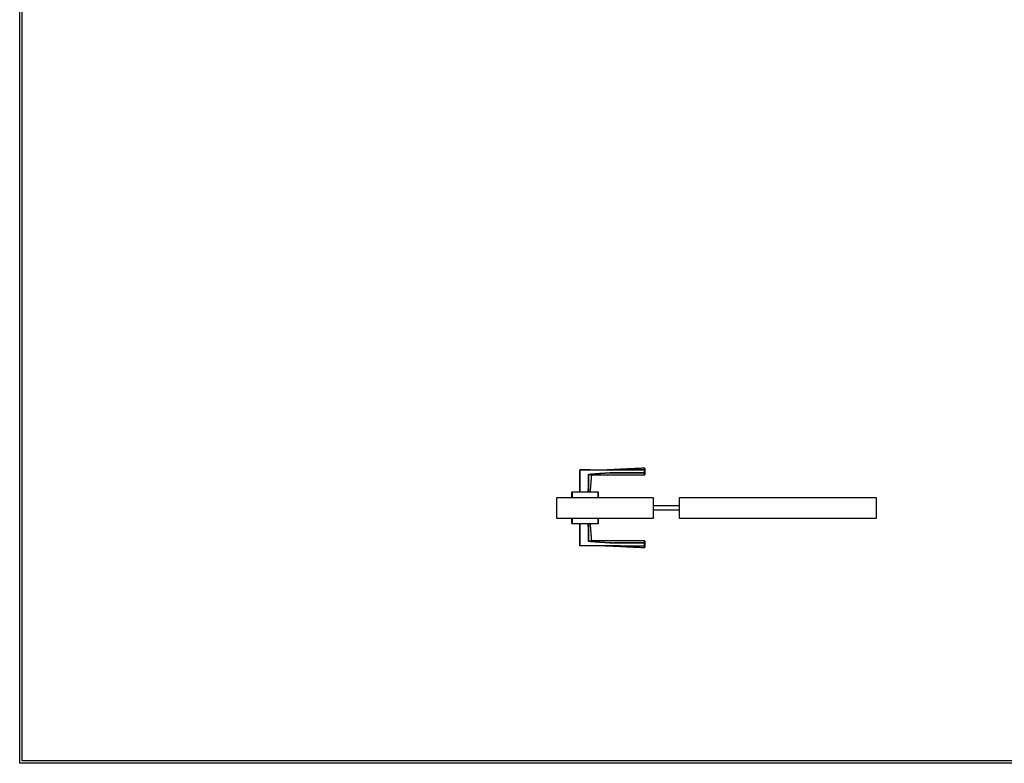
# Model space of a CAD drawing. Header units: millimetres. Extents: x 0 to 17620, y 0 to 4200.
# Tile 1 of 19: x 0 to 1903, y 0 to 1437. Entities that reach past the tile are written whole.
import ezdxf

# ---------------------------------------------------------------- set-up
doc = ezdxf.new("R2010")
doc.units = ezdxf.units.MM
for name, color, linetype in [('151', 250, 'Continuous'), ('256', 250, 'Continuous'), ('31', 250, 'Continuous')]:
    doc.layers.add(name, color=color, linetype=linetype)

msp = doc.modelspace()

# ---------------------------------------------------------------- linework, layer by layer
at = {"layer": '151', "linetype": 'Continuous'}
for p, q in [((1224.6, 513.2), (1037.6, 513.2)), ((1037.6, 513.2), (1037.6, 473.9)), ((1224.6, 473.9), (1224.6, 513.2)), ((1274.6, 497.5), (1224.6, 497.5)), ((1274.6, 513.2), (1274.6, 473.9)), ((1655.6, 513.2), (1274.6, 513.2)), ((1655.6, 473.9), (1655.6, 513.2)), ((1224.6, 489.5), (1274.6, 489.5)), ((1037.6, 473.9), (1224.6, 473.9)), ((1274.6, 473.9), (1655.6, 473.9))]:
    msp.add_line(p, q, dxfattribs=at)
at = {"layer": '256', "linetype": 'Continuous'}
for p, q in [((0, 0), (0, 4200)), ((5, 5), (5, 4195)), ((11880, 0), (0, 0)), ((11875, 5), (5, 5))]:
    msp.add_line(p, q, dxfattribs=at)
at = {"layer": '31', "linetype": 'Continuous'}
for p, q in [((1082.1, 566.3), (1082.6, 566.3)), ((1082.1, 524.2), (1082.1, 566.3)), ((1082.6, 566.3), (1082.6, 566.8)), ((1082.6, 566.3), (1082.6, 524.2)), ((1098.9, 557.7), (1099.2, 557.7)), ((1100.4, 558.6), (1100.4, 558.1)), ((1207.6, 567.3), (1207.6, 566.9)), ((1207.6, 566.9), (1208.1, 566.9)), ((1207.6, 561.4), (1207.6, 566.9)), ((1207.6, 561.4), (1207.6, 561)), ((1207.6, 561.4), (1208.1, 561.4)), ((1208.1, 566.9), (1208.1, 561.4)), ((1067.1, 513.2), (1067.1, 523.7)), ((1067.1, 523.7), (1067.6, 523.7)), ((1067.6, 524.2), (1067.6, 523.7)), ((1067.6, 524.2), (1117.6, 524.2)), ((1117.6, 523.7), (1067.6, 523.7)), ((1067.6, 523.7), (1067.6, 513.2)), ((1117.6, 524.2), (1117.6, 523.7)), ((1117.6, 513.2), (1117.6, 523.7)), ((1117.6, 523.7), (1118.1, 523.7)), ((1118.1, 523.7), (1118.1, 513.2)), ((1067.1, 463.4), (1067.1, 473.9)), ((1067.6, 463.4), (1067.1, 463.4)), ((1067.6, 473.9), (1067.6, 463.4)), ((1067.6, 463.4), (1067.6, 462.9)), ((1067.6, 463.4), (1117.6, 463.4)), ((1117.6, 462.9), (1067.6, 462.9)), ((1082.1, 420.7), (1082.1, 462.9)), ((1082.6, 462.9), (1082.6, 420.7)), ((1117.6, 463.4), (1117.6, 473.9)), ((1117.6, 463.4), (1117.6, 462.9)), ((1118.1, 463.4), (1117.6, 463.4)), ((1118.1, 473.9), (1118.1, 463.4)), ((1082.6, 420.7), (1082.1, 420.7)), ((1082.6, 420.2), (1082.6, 420.7)), ((1099.2, 429.4), (1098.9, 429.4)), ((1100.4, 428.5), (1100.4, 429)), ((1207.6, 426), (1207.6, 425.7)), ((1207.6, 425.7), (1208.1, 425.7)), ((1207.6, 420.2), (1207.6, 425.7)), ((1207.6, 420.2), (1207.6, 419.7)), ((1207.6, 420.2), (1208.1, 420.2)), ((1208.1, 425.7), (1208.1, 420.2))]:
    msp.add_line(p, q, dxfattribs=at)
for centre, start, end in [((1082.6, 566.3), 90.2042, 180), ((1207.6, 569.7), 0, 83.7715), ((1207.6, 557.7), 269.9804, 0), ((1067.6, 523.7), 90, 180), ((1117.6, 523.7), 0, 90), ((1067.6, 463.4), 180, 270), ((1117.6, 463.4), 270, 0), ((1082.6, 420.7), 180, 269.7958), ((1207.6, 429.4), 0, 89.9817), ((1207.6, 417.4), 274.6555, 0)]:
    msp.add_arc(centre, 0.5, start, end, dxfattribs=at)
for centre, major_axis, ratio, start_param, end_param in [((1105.8, 556.6), (0.156, 0.475), 1, 0.000012, 1.811518), ((1207.6, 566.9), (-0.5, 0), 0.869204, 3.141593, 4.71349), ((1207.6, 561.4), (0.5, 0), 0.775308, 4.712325, 6.283185), ((1105.8, 430.5), (0.156, -0.475), 1, 4.47035, 6.283174), ((1207.6, 425.7), (-0.5, 0), 0.775308, 3.141593, 4.712453), ((1207.6, 420.2), (0.5, 0), 0.869204, 4.711288, 6.283185)]:
    msp.add_ellipse(centre, major_axis=major_axis, ratio=ratio, start_param=start_param, end_param=end_param, dxfattribs=at)
for points, degree in [([(1082.1, 566.4), (1082.1, 564.4), (1082.1, 563.9)], 2), ([(1102.1, 567), (1082.6, 566.9)], 1), ([(1102.9, 524.2), (1105.3, 556.6)], 1), ([(1105.8, 557.1), (1156.7, 557.2), (1207.6, 557.2)], 2), ([(1208.1, 570.2), (1176.5, 568.8), (1145, 567.2)], 2), ([(1105.3, 430.5), (1102.9, 462.9)], 1), ([(1207.6, 429.9), (1156.7, 429.9), (1105.8, 430)], 2), ([(1145, 419.9), (1176.5, 418.3), (1208.1, 416.9)], 2), ([(1197.3, 420.2), (1200.7, 420.2), (1204.1, 420.2), (1207.6, 420.2)], 3)]:
    msp.add_open_spline(points, degree=degree, dxfattribs=at)
for points, knots in [([(1102.1, 566.9), (1100.8, 566.9), (1099.5, 566.9), (1093, 566.8), (1087.8, 566.8), (1082.6, 566.8)], [0, 0, 0, 0, 0.202393, 0.202393, 1, 1, 1, 1]), ([(1207.6, 566.9), (1202.3, 566.9), (1197.1, 566.9), (1186.7, 566.9), (1181.5, 566.8), (1173.7, 566.8), (1171.1, 566.8), (1165.9, 566.8), (1160.7, 566.7), (1155.5, 566.7), (1151.6, 566.7), (1150.3, 566.7), (1147.7, 566.7), (1146.4, 566.7), (1143.8, 566.7), (1142.4, 566.7), (1139.8, 566.7), (1138.5, 566.7), (1134.6, 566.7), (1132, 566.6), (1126.8, 566.6), (1124.2, 566.6), (1119, 566.6), (1116.4, 566.6), (1111.2, 566.5), (1108.6, 566.5), (1103.4, 566.5), (1100.8, 566.4), (1093, 566.4), (1087.8, 566.4), (1082.6, 566.3)], [0, 0, 0, 0, 0.125, 0.125, 0.25, 0.25, 0.3125, 0.3125, 0.375, 0.4375, 0.4375, 0.46875, 0.46875, 0.5, 0.5, 0.53125, 0.53125, 0.5625, 0.5625, 0.625, 0.625, 0.6875, 0.6875, 0.75, 0.75, 0.8125, 0.8125, 0.875, 0.875, 1, 1, 1, 1]), ([(1098.8, 524.2), (1098.8, 529.8), (1098.9, 535.4), (1098.9, 546.5), (1098.9, 552.1), (1098.9, 557.7)], [0, 0, 0, 0, 0.5, 0.5, 1, 1, 1, 1]), ([(1098.9, 557.7), (1098.9, 557.7), (1098.9, 557.8), (1098.9, 557.8), (1098.9, 557.8), (1099, 557.9), (1099, 557.9), (1099, 557.9), (1099, 558), (1099, 558), (1099.1, 558), (1099.1, 558.1), (1099.1, 558.1), (1099.1, 558.1), (1099.2, 558.2), (1099.2, 558.2), (1099.2, 558.2), (1099.3, 558.3), (1099.3, 558.3), (1099.3, 558.3), (1099.4, 558.3), (1099.4, 558.3), (1099.4, 558.4), (1099.6, 558.4), (1099.6, 558.4), (1099.7, 558.5), (1099.8, 558.5), (1099.8, 558.5), (1099.9, 558.5), (1100, 558.6), (1100.1, 558.6), (1100.2, 558.6), (1100.3, 558.6), (1100.4, 558.6)], [0, 0, 0, 0, 0.0625, 0.0625, 0.09375, 0.09375, 0.125, 0.125, 0.1875, 0.1875, 0.21875, 0.21875, 0.25, 0.25, 0.3125, 0.3125, 0.375, 0.375, 0.40625, 0.40625, 0.4375, 0.4375, 0.5, 0.5, 0.625, 0.625, 0.6875, 0.6875, 0.75, 0.75, 0.875, 0.875, 1, 1, 1, 1]), ([(1100.4, 558.1), (1100.3, 558.1), (1100.2, 558.1), (1100, 558.1), (1100, 558.1), (1099.8, 558.1), (1099.8, 558), (1099.7, 558), (1099.6, 558), (1099.5, 558), (1099.5, 558), (1099.5, 557.9), (1099.4, 557.9), (1099.4, 557.9), (1099.4, 557.9), (1099.3, 557.9), (1099.3, 557.9), (1099.2, 557.8), (1099.2, 557.8), (1099.2, 557.8), (1099.2, 557.8), (1099.2, 557.8), (1099.2, 557.8), (1099.2, 557.8), (1099.2, 557.8), (1099.2, 557.7), (1099.2, 557.7), (1099.2, 557.7), (1099.2, 557.7), (1099.2, 557.7)], [0, 0, 0, 0, 0.25, 0.25, 0.375, 0.375, 0.5, 0.5, 0.625, 0.625, 0.6875, 0.6875, 0.75, 0.75, 0.8125, 0.8125, 0.875, 0.875, 0.90625, 0.90625, 0.921875, 0.921875, 0.9375, 0.9375, 0.953125, 0.953125, 0.96875, 0.96875, 1, 1, 1, 1]), ([(1105.3, 556.6), (1105.3, 556.6), (1105.3, 556.6), (1105.3, 556.6), (1105.3, 556.6), (1105.3, 556.6), (1105.2, 556.6), (1105.2, 556.7), (1105.1, 556.7), (1105.1, 556.7), (1104.9, 556.7), (1104.8, 556.8), (1104.7, 556.8), (1104.6, 556.9), (1104.5, 556.9), (1104.3, 556.9), (1104.3, 556.9), (1104.3, 556.9), (1104.2, 557), (1104.1, 557), (1103.9, 557), (1103.8, 557.1), (1103.5, 557.1), (1103.4, 557.2), (1103.1, 557.2), (1103, 557.3), (1102.6, 557.3), (1102.5, 557.3), (1102.2, 557.4), (1102.2, 557.4), (1102.1, 557.4), (1102.1, 557.4), (1101.9, 557.4), (1101.8, 557.4), (1101.5, 557.5), (1101.4, 557.5), (1100.9, 557.6), (1100.5, 557.6), (1100.1, 557.6), (1099.8, 557.7), (1099.6, 557.7), (1099.4, 557.7), (1099.3, 557.7), (1099.2, 557.7)], [0, 0, 0, 0, 0.030549, 0.046186, 0.046186, 0.061822, 0.061822, 0.124367, 0.124367, 0.186912, 0.249458, 0.249458, 0.312003, 0.312003, 0.374548, 0.374548, 0.390184, 0.390184, 0.405821, 0.437093, 0.437093, 0.499638, 0.499638, 0.562184, 0.562184, 0.624729, 0.624729, 0.687274, 0.687274, 0.70291, 0.70291, 0.718547, 0.718547, 0.749819, 0.749819, 0.812364, 0.812364, 0.87491, 0.937455, 0.937455, 0.968727, 0.968727, 1, 1, 1, 1]), ([(1099.2, 557.7), (1099.2, 552.1), (1099.2, 546.5), (1099.2, 535.4), (1099.2, 529.8), (1099.2, 524.2)], [0, 0, 0, 0, 0.5, 0.5, 1, 1, 1, 1]), ([(1100.4, 558.6), (1102.6, 558.7), (1104.8, 558.9), (1109.3, 559.2), (1111.5, 559.4), (1116, 559.7), (1118.2, 559.9), (1122.7, 560.2), (1124.9, 560.4), (1129.4, 560.7), (1131.6, 560.8), (1134.4, 560.9), (1134.9, 561), (1136, 561), (1136.6, 561.1), (1138.3, 561.2), (1139.4, 561.2), (1140.8, 561.3), (1141.1, 561.3), (1141.6, 561.3), (1142.5, 561.3), (1143.6, 561.4), (1144.4, 561.4), (1145, 561.4), (1145.2, 561.4), (1146.1, 561.4), (1146.6, 561.4), (1147.8, 561.4), (1148.3, 561.4), (1149.2, 561.4), (1149.4, 561.4), (1150, 561.4), (1150.8, 561.4), (1151.7, 561.4), (1152.8, 561.4), (1153.4, 561.4), (1158.4, 561.4), (1162.9, 561.4), (1169.6, 561.4), (1171.8, 561.4), (1176.3, 561.4), (1187.4, 561.4), (1198.6, 561.4), (1207.6, 561.4)], [0, 0, 0, 0, 0.0625, 0.0625, 0.125, 0.125, 0.1875, 0.1875, 0.25, 0.25, 0.3125, 0.3125, 0.328125, 0.328125, 0.34375, 0.34375, 0.375, 0.375, 0.382812, 0.382812, 0.390625, 0.40625, 0.414062, 0.414062, 0.421875, 0.421875, 0.4375, 0.4375, 0.453125, 0.453125, 0.460937, 0.460937, 0.46875, 0.484375, 0.484375, 0.5, 0.5, 0.625, 0.625, 0.6875, 0.6875, 0.75, 1, 1, 1, 1]), ([(1207.6, 561), (1198.6, 561), (1189.7, 561), (1178.5, 561), (1176.3, 561), (1171.8, 561), (1169.6, 561), (1162.9, 561), (1158.4, 561), (1153.4, 561), (1152.8, 561), (1151.7, 561), (1150.8, 561), (1150, 561), (1149.5, 561), (1149.2, 561), (1148.3, 561), (1147.8, 561.1), (1146.7, 561.1), (1146.1, 561.1), (1145.3, 561), (1145, 561), (1144.4, 561), (1143.6, 561), (1142.5, 561), (1141.6, 560.9), (1141.1, 560.9), (1140.8, 560.9), (1139.4, 560.8), (1138.3, 560.8), (1136.6, 560.7), (1136.1, 560.6), (1134.9, 560.6), (1132.2, 560.4), (1129.4, 560.2), (1124.9, 559.9), (1122.7, 559.8), (1118.2, 559.4), (1116, 559.3), (1111.6, 558.9), (1109.3, 558.7), (1104.9, 558.4), (1102.6, 558.3), (1100.4, 558.1)], [0, 0, 0, 0, 0.25, 0.25, 0.3125, 0.3125, 0.375, 0.375, 0.5, 0.5, 0.515625, 0.515625, 0.53125, 0.539062, 0.539062, 0.546875, 0.546875, 0.5625, 0.5625, 0.578125, 0.578125, 0.585937, 0.585937, 0.59375, 0.609375, 0.617187, 0.617187, 0.625, 0.625, 0.65625, 0.65625, 0.671875, 0.671875, 0.6875, 0.75, 0.75, 0.8125, 0.8125, 0.875, 0.875, 0.9375, 0.9375, 1, 1, 1, 1]), ([(1100.4, 558.1), (1100.6, 558.1), (1101, 558.1), (1101.4, 558), (1101.8, 558), (1102, 557.9), (1102.2, 557.9), (1102.3, 557.9), (1102.5, 557.9), (1102.6, 557.9), (1102.8, 557.8), (1103.2, 557.8), (1103.5, 557.7), (1103.9, 557.6), (1104.1, 557.6), (1104.5, 557.5), (1104.6, 557.4), (1104.7, 557.4), (1104.8, 557.4), (1104.9, 557.4), (1104.9, 557.3), (1105.2, 557.3), (1105.3, 557.2), (1105.5, 557.2), (1105.6, 557.2), (1105.7, 557.1), (1105.7, 557.1), (1105.7, 557.1), (1105.7, 557.1), (1105.7, 557.1), (1105.8, 557.1), (1105.8, 557.1), (1105.8, 557.1)], [0, 0, 0, 0, 0.062534, 0.125068, 0.125068, 0.187602, 0.187602, 0.218869, 0.218869, 0.250136, 0.250136, 0.312671, 0.375205, 0.375205, 0.500273, 0.500273, 0.562807, 0.562807, 0.594074, 0.594074, 0.625341, 0.625341, 0.750409, 0.750409, 0.812943, 0.875478, 0.875478, 0.906745, 0.906745, 0.938012, 0.938012, 1, 1, 1, 1]), ([(1102.1, 566.9), (1103.4, 566.9), (1104.7, 566.9), (1108.6, 567), (1111.2, 567), (1116.4, 567), (1119, 567.1), (1124.2, 567.1), (1126.8, 567.1), (1132, 567.1), (1134.6, 567.2), (1138.5, 567.2), (1139.8, 567.2), (1142.4, 567.2), (1143.8, 567.2), (1146.4, 567.2), (1147.7, 567.2), (1150.3, 567.2), (1151.6, 567.2), (1155.5, 567.2), (1158.1, 567.2), (1163.3, 567.3), (1165.9, 567.3), (1171.1, 567.3), (1173.7, 567.3), (1178.9, 567.3), (1181.5, 567.3), (1185.2, 567.3), (1186.3, 567.3), (1187.4, 567.3)], [0, 0, 0, 0, 0.045145, 0.045145, 0.136811, 0.136811, 0.228476, 0.228476, 0.320141, 0.320141, 0.411806, 0.411806, 0.457639, 0.457639, 0.503472, 0.503472, 0.549304, 0.549304, 0.595137, 0.595137, 0.686802, 0.686802, 0.778468, 0.778468, 0.870133, 0.870133, 0.961798, 0.961798, 1, 1, 1, 1]), ([(1105.6, 557.2), (1105.5, 557.2), (1105.5, 557.2), (1105.4, 557.2), (1105.4, 557.2), (1105.4, 557.2)], [0, 0, 0, 0, 0.890252, 0.890252, 1, 1, 1, 1]), ([(1105.8, 557.1), (1105.8, 557.1), (1105.8, 557.1), (1105.8, 557.1), (1105.8, 557.1), (1105.8, 557.1), (1105.8, 557.1), (1105.8, 557.1), (1105.8, 557.1), (1105.7, 557.1), (1105.7, 557.1), (1105.7, 557.1), (1105.7, 557.1)], [0, 0, 0, 0, 0.00071, 0.00071, 0.111693, 0.111693, 0.222676, 0.222676, 0.444642, 0.444642, 0.888573, 1, 1, 1, 1]), ([(1187.4, 567.3), (1188.9, 567.3), (1190.4, 567.3), (1197.1, 567.3), (1202.3, 567.3), (1207.6, 567.3)], [0, 0, 0, 0, 0.225781, 0.225781, 1, 1, 1, 1]), ([(1207.6, 567.3), (1207.6, 567.6), (1207.5, 568), (1207.5, 568.4), (1207.5, 568.7), (1207.5, 568.8), (1207.5, 568.9), (1207.5, 569), (1207.5, 569), (1207.5, 569.2), (1207.5, 569.3), (1207.5, 569.6), (1207.5, 569.8), (1207.5, 570), (1207.5, 570.1), (1207.5, 570.2), (1207.5, 570.2), (1207.5, 570.2), (1207.5, 570.2), (1207.5, 570.2)], [0, 0, 0, 0, 0.124939, 0.249879, 0.249879, 0.312348, 0.343583, 0.343583, 0.374818, 0.374818, 0.499757, 0.499757, 0.624697, 0.749636, 0.874576, 0.874576, 0.999515, 0.999515, 1, 1, 1, 1]), ([(1207.6, 557.2), (1207.6, 557.2), (1207.6, 557.2), (1207.6, 557.2), (1207.6, 557.2), (1207.6, 557.2), (1207.6, 557.3), (1207.6, 557.4), (1207.6, 557.5), (1207.6, 557.5), (1207.6, 557.5), (1207.6, 557.6), (1207.6, 557.6), (1207.6, 557.7), (1207.6, 557.9), (1207.6, 558.2), (1207.6, 558.5), (1207.6, 558.9), (1207.6, 559.1), (1207.6, 559.4), (1207.6, 559.4), (1207.6, 559.5), (1207.6, 559.5), (1207.6, 559.6), (1207.6, 559.8), (1207.6, 560), (1207.6, 560.4), (1207.6, 560.7), (1207.6, 561)], [0, 0, 0, 0, 0.029669, 0.029669, 0.06097, 0.123572, 0.123572, 0.248776, 0.248776, 0.280077, 0.280077, 0.311378, 0.311378, 0.37398, 0.37398, 0.499184, 0.624388, 0.624388, 0.749592, 0.749592, 0.765242, 0.765242, 0.780893, 0.780893, 0.812194, 0.874796, 0.874796, 1, 1, 1, 1]), ([(1208.1, 569.5), (1208.1, 569.5), (1208.1, 569.4), (1208.1, 569.3), (1208.1, 569.1), (1208.1, 568.9), (1208.1, 568.7), (1208.1, 568.6), (1208.1, 568.5), (1208.1, 568.4), (1208.1, 568.3), (1208.1, 568.2), (1208.1, 567.9), (1208.1, 567.6), (1208.1, 567.1), (1208.1, 566.9)], [0, 0, 0, 0, 0.005882, 0.171569, 0.337255, 0.337255, 0.502941, 0.502941, 0.544363, 0.544363, 0.585784, 0.668627, 0.668627, 0.834314, 1, 1, 1, 1]), ([(1208.1, 561.4), (1208.1, 561.1), (1208.1, 560.8), (1208.1, 560.4), (1208.1, 560.3), (1208.1, 560.1), (1208.1, 560.1), (1208.1, 560), (1208.1, 559.9), (1208.1, 559.9), (1208.1, 559.6), (1208.1, 559.4), (1208.1, 559), (1208.1, 558.6), (1208.1, 558.4), (1208.1, 558.2), (1208.1, 558.1), (1208.1, 558), (1208.1, 558), (1208.1, 558), (1208.1, 558), (1208.1, 557.9), (1208.1, 557.8), (1208.1, 557.7), (1208.1, 557.7), (1208.1, 557.7), (1208.1, 557.7), (1208.1, 557.7), (1208.1, 557.7), (1208.1, 557.7)], [0, 0, 0, 0, 0.125223, 0.125223, 0.187834, 0.187834, 0.219139, 0.219139, 0.234792, 0.234792, 0.250445, 0.375668, 0.375668, 0.50089, 0.626113, 0.626113, 0.688724, 0.688724, 0.72003, 0.72003, 0.751335, 0.751335, 0.876558, 0.876558, 0.939169, 0.939169, 0.970475, 0.970475, 1, 1, 1, 1]), ([(1098.9, 429.4), (1098.9, 435), (1098.9, 440.6), (1098.9, 451.7), (1098.8, 457.3), (1098.8, 462.9)], [0, 0, 0, 0, 0.5, 0.5, 1, 1, 1, 1]), ([(1099.2, 462.9), (1099.2, 457.3), (1099.2, 451.7), (1099.2, 440.6), (1099.2, 435), (1099.2, 429.4)], [0, 0, 0, 0, 0.5, 0.5, 1, 1, 1, 1]), ([(1082.6, 420.7), (1087.8, 420.7), (1093, 420.7), (1100.8, 420.6), (1103.4, 420.6), (1108.6, 420.6), (1111.2, 420.6), (1116.4, 420.5), (1119, 420.5), (1123.7, 420.5), (1125.8, 420.5), (1127.8, 420.5)], [0, 0, 0, 0, 0.345036, 0.345036, 0.517554, 0.517554, 0.690072, 0.690072, 0.862589, 0.862589, 1, 1, 1, 1]), ([(1207.6, 419.7), (1202.3, 419.7), (1197.1, 419.8), (1189.3, 419.8), (1186.7, 419.8), (1181.5, 419.8), (1178.9, 419.8), (1173.7, 419.8), (1171.1, 419.8), (1165.9, 419.8), (1163.3, 419.8), (1158.1, 419.9), (1155.5, 419.9), (1151.6, 419.9), (1150.3, 419.9), (1147.7, 419.9), (1146.4, 419.9), (1143.8, 419.9), (1142.4, 419.9), (1139.8, 419.9), (1138.5, 419.9), (1134.6, 419.9), (1132, 419.9), (1126.8, 420), (1124.2, 420), (1119, 420), (1116.4, 420), (1111.2, 420.1), (1108.6, 420.1), (1103.4, 420.2), (1100.8, 420.2), (1093, 420.2), (1087.8, 420.3), (1082.6, 420.3)], [0, 0, 0, 0, 0.125, 0.125, 0.1875, 0.1875, 0.25, 0.25, 0.3125, 0.3125, 0.375, 0.375, 0.4375, 0.4375, 0.46875, 0.46875, 0.5, 0.5, 0.53125, 0.53125, 0.5625, 0.5625, 0.625, 0.625, 0.6875, 0.6875, 0.75, 0.75, 0.8125, 0.8125, 0.875, 0.875, 1, 1, 1, 1]), ([(1100.4, 428.5), (1100.3, 428.5), (1100.2, 428.5), (1100.1, 428.5), (1100, 428.5), (1099.8, 428.6), (1099.8, 428.6), (1099.7, 428.6), (1099.6, 428.6), (1099.6, 428.7), (1099.5, 428.7), (1099.4, 428.7), (1099.3, 428.8), (1099.3, 428.9), (1099.2, 428.9), (1099.2, 428.9), (1099.1, 429), (1099.1, 429), (1099.1, 429), (1099, 429.1), (1099, 429.1), (1099, 429.1), (1099, 429.2), (1099, 429.2), (1098.9, 429.2), (1098.9, 429.3), (1098.9, 429.3), (1098.9, 429.4), (1098.9, 429.4)], [0, 0, 0, 0, 0.125, 0.125, 0.25, 0.25, 0.375, 0.375, 0.4375, 0.4375, 0.5, 0.5, 0.625, 0.625, 0.6875, 0.6875, 0.75, 0.75, 0.8125, 0.8125, 0.84375, 0.84375, 0.875, 0.90625, 0.90625, 0.9375, 0.9375, 1, 1, 1, 1]), ([(1099.2, 429.4), (1099.3, 429.4), (1099.4, 429.4), (1099.6, 429.4), (1099.8, 429.4), (1100.1, 429.4), (1100.5, 429.5), (1100.9, 429.5), (1101.3, 429.6), (1101.5, 429.6), (1101.9, 429.6), (1102.1, 429.7), (1102.4, 429.7), (1102.5, 429.7), (1102.6, 429.8), (1102.7, 429.8), (1102.9, 429.8), (1103.1, 429.9), (1103.4, 429.9), (1103.5, 430), (1103.8, 430), (1104, 430.1), (1104.3, 430.1), (1104.4, 430.2), (1104.5, 430.2), (1104.6, 430.2), (1104.6, 430.2), (1104.7, 430.3), (1104.8, 430.3), (1104.9, 430.3), (1105, 430.4), (1105.2, 430.4), (1105.2, 430.4), (1105.3, 430.5), (1105.3, 430.5), (1105.3, 430.5), (1105.3, 430.5), (1105.3, 430.5), (1105.3, 430.5), (1105.3, 430.5)], [0, 0, 0, 0, 0.031239, 0.031239, 0.062477, 0.062477, 0.124954, 0.187432, 0.187432, 0.249909, 0.249909, 0.312386, 0.312386, 0.343625, 0.343625, 0.374863, 0.374863, 0.437341, 0.437341, 0.499818, 0.499818, 0.562295, 0.624772, 0.624772, 0.656011, 0.656011, 0.68725, 0.68725, 0.749727, 0.749727, 0.812204, 0.874681, 0.937159, 0.937159, 0.968397, 0.968397, 0.999636, 0.999636, 1, 1, 1, 1]), ([(1099.2, 429.4), (1099.2, 429.4), (1099.2, 429.4), (1099.2, 429.4), (1099.2, 429.4), (1099.2, 429.4), (1099.2, 429.3), (1099.2, 429.3), (1099.2, 429.3), (1099.2, 429.3), (1099.2, 429.3), (1099.2, 429.3), (1099.2, 429.3), (1099.2, 429.3), (1099.2, 429.3), (1099.3, 429.2), (1099.3, 429.2), (1099.4, 429.2), (1099.4, 429.2), (1099.4, 429.1), (1099.5, 429.1), (1099.5, 429.1), (1099.5, 429.1), (1099.6, 429.1), (1099.6, 429.1), (1099.7, 429.1), (1099.7, 429.1), (1099.8, 429), (1099.8, 429), (1100, 429), (1100, 429), (1100.2, 429), (1100.3, 429), (1100.4, 429)], [0, 0, 0, 0, 0.015625, 0.015625, 0.03125, 0.03125, 0.046875, 0.046875, 0.0625, 0.0625, 0.078125, 0.078125, 0.09375, 0.09375, 0.125, 0.125, 0.1875, 0.1875, 0.25, 0.25, 0.3125, 0.3125, 0.375, 0.375, 0.4375, 0.4375, 0.5, 0.5, 0.625, 0.625, 0.75, 0.75, 1, 1, 1, 1]), ([(1100.4, 429), (1102.6, 428.8), (1104.9, 428.7), (1109.3, 428.3), (1111.6, 428.2), (1116, 427.8), (1118.2, 427.7), (1122.7, 427.3), (1124.9, 427.2), (1129.4, 426.9), (1131.6, 426.7), (1134.4, 426.5), (1134.9, 426.5), (1136.1, 426.4), (1136.6, 426.4), (1138.3, 426.3), (1139.4, 426.3), (1140.8, 426.2), (1141.1, 426.2), (1141.6, 426.2), (1142.5, 426.1), (1143.6, 426.1), (1144.4, 426.1), (1145, 426), (1145.3, 426), (1146.1, 426), (1146.7, 426), (1147.8, 426), (1148.3, 426), (1149.2, 426), (1149.5, 426), (1150, 426), (1150.8, 426), (1151.7, 426), (1152.8, 426), (1153.4, 426), (1158.4, 426), (1162.9, 426), (1169.6, 426), (1171.8, 426), (1176.3, 426), (1187.4, 426), (1198.6, 426), (1207.6, 426)], [0, 0, 0, 0, 0.0625, 0.0625, 0.125, 0.125, 0.1875, 0.1875, 0.25, 0.25, 0.3125, 0.3125, 0.328125, 0.328125, 0.34375, 0.34375, 0.375, 0.375, 0.382812, 0.382812, 0.390625, 0.40625, 0.414062, 0.414062, 0.421875, 0.421875, 0.4375, 0.4375, 0.453125, 0.453125, 0.460937, 0.460937, 0.46875, 0.484375, 0.484375, 0.5, 0.5, 0.625, 0.625, 0.6875, 0.6875, 0.75, 1, 1, 1, 1]), ([(1207.6, 425.7), (1198.6, 425.7), (1189.7, 425.7), (1178.5, 425.7), (1176.3, 425.7), (1171.8, 425.7), (1169.6, 425.7), (1162.9, 425.7), (1158.4, 425.7), (1153.4, 425.7), (1152.8, 425.7), (1151.7, 425.7), (1150.9, 425.7), (1150, 425.7), (1149.5, 425.7), (1149.2, 425.7), (1148.4, 425.6), (1147.2, 425.6), (1146.1, 425.6), (1145.3, 425.7), (1145, 425.7), (1144.4, 425.7), (1143.6, 425.7), (1142.8, 425.7), (1141.9, 425.8), (1141.7, 425.8), (1141.1, 425.8), (1140.8, 425.8), (1139.4, 425.9), (1138.3, 425.9), (1136.6, 426), (1136.1, 426), (1135, 426.1), (1132.2, 426.3), (1129.4, 426.4), (1122.7, 426.9), (1118.2, 427.2), (1111.5, 427.7), (1109.3, 427.9), (1104.8, 428.2), (1102.6, 428.3), (1100.4, 428.5)], [0, 0, 0, 0, 0.25, 0.25, 0.3125, 0.3125, 0.375, 0.375, 0.5, 0.5, 0.515625, 0.515625, 0.53125, 0.539063, 0.539063, 0.546875, 0.546875, 0.5625, 0.578125, 0.578125, 0.585938, 0.585938, 0.59375, 0.609375, 0.609375, 0.617188, 0.617188, 0.625, 0.625, 0.65625, 0.65625, 0.671875, 0.671875, 0.6875, 0.75, 0.75, 0.875, 0.875, 0.9375, 0.9375, 1, 1, 1, 1]), ([(1127.8, 420.5), (1128.4, 420.5), (1128.9, 420.5), (1132, 420.4), (1134.6, 420.4), (1138.5, 420.4), (1139.8, 420.4), (1142.4, 420.4), (1143.8, 420.4), (1146.4, 420.4), (1147.7, 420.4), (1150.3, 420.4), (1151.6, 420.4), (1155.5, 420.4), (1160.7, 420.3), (1165.9, 420.3), (1171.1, 420.3), (1173.7, 420.3), (1181.5, 420.2), (1186.7, 420.2), (1193.7, 420.2), (1195.5, 420.2), (1197.3, 420.2)], [0, 0, 0, 0, 0.022885, 0.022885, 0.135343, 0.135343, 0.191571, 0.191571, 0.2478, 0.2478, 0.304029, 0.304029, 0.360258, 0.360258, 0.472715, 0.585172, 0.585172, 0.69763, 0.69763, 0.922545, 0.922545, 1, 1, 1, 1]), ([(1207.5, 416.9), (1207.5, 416.9), (1207.5, 416.9), (1207.5, 417), (1207.5, 417.1), (1207.5, 417.3), (1207.5, 417.5), (1207.5, 417.7), (1207.5, 417.9), (1207.5, 418.1), (1207.5, 418.1), (1207.5, 418.2), (1207.5, 418.3), (1207.5, 418.5), (1207.5, 418.6), (1207.5, 418.7), (1207.5, 418.7), (1207.5, 418.9), (1207.5, 419), (1207.5, 419.3), (1207.6, 419.5), (1207.6, 419.7)], [0, 0, 0, 0, 0.124218, 0.124218, 0.24933, 0.374441, 0.499553, 0.499553, 0.624665, 0.624665, 0.655943, 0.655943, 0.687221, 0.749777, 0.781054, 0.781054, 0.812332, 0.812332, 0.874888, 0.874888, 1, 1, 1, 1]), ([(1207.6, 426), (1207.6, 426.1), (1207.6, 426.2), (1207.6, 426.3), (1207.6, 426.6), (1207.6, 426.8), (1207.6, 427.2), (1207.6, 427.7), (1207.6, 428.1), (1207.6, 428.5), (1207.6, 428.7), (1207.6, 428.9), (1207.6, 428.9), (1207.6, 429), (1207.6, 429), (1207.6, 429.2), (1207.6, 429.3), (1207.6, 429.5), (1207.6, 429.7), (1207.6, 429.8), (1207.6, 429.9), (1207.6, 429.9), (1207.6, 429.9), (1207.6, 429.9), (1207.6, 429.9)], [0, 0, 0, 0, 0.031195, 0.031195, 0.06239, 0.12478, 0.12478, 0.24956, 0.37434, 0.37434, 0.499121, 0.499121, 0.514718, 0.514718, 0.530316, 0.561511, 0.623901, 0.623901, 0.748681, 0.873461, 0.873461, 0.998241, 0.998241, 1, 1, 1, 1]), ([(1208.1, 429.4), (1208.1, 429.4), (1208.1, 429.4), (1208.1, 429.4), (1208.1, 429.4), (1208.1, 429.3), (1208.1, 429.2), (1208.1, 429), (1208.1, 428.8), (1208.1, 428.7), (1208.1, 428.6), (1208.1, 428.6), (1208.1, 428.5), (1208.1, 428.5), (1208.1, 428.4), (1208.1, 428.3), (1208.1, 428.1), (1208.1, 427.7), (1208.1, 427.3), (1208.1, 426.8), (1208.1, 426.2), (1208.1, 426), (1208.1, 425.7)], [0, 0, 0, 0, 0.001992, 0.001992, 0.126743, 0.126743, 0.251494, 0.376245, 0.376245, 0.438621, 0.438621, 0.469808, 0.485402, 0.485402, 0.500996, 0.500996, 0.625747, 0.625747, 0.750498, 0.875249, 0.875249, 1, 1, 1, 1]), ([(1208.1, 420.2), (1208.1, 420), (1208.1, 419.5), (1208.1, 419.2), (1208.1, 418.9), (1208.1, 418.8), (1208.1, 418.6), (1208.1, 418.6), (1208.1, 418.4), (1208.1, 418.2), (1208.1, 418), (1208.1, 417.8), (1208.1, 417.6), (1208.1, 417.5), (1208.1, 417.4), (1208.1, 417.4), (1208.1, 417.4), (1208.1, 417.4), (1208.1, 417.4)], [0, 0, 0, 0, 0.124986, 0.249971, 0.249971, 0.312464, 0.312464, 0.374957, 0.374957, 0.499943, 0.499943, 0.624928, 0.749914, 0.8749, 0.8749, 0.999886, 0.999886, 1, 1, 1, 1])]:
    msp.add_open_spline(points, degree=3, knots=knots, dxfattribs=at)

doc.saveas('drawing.dxf')
